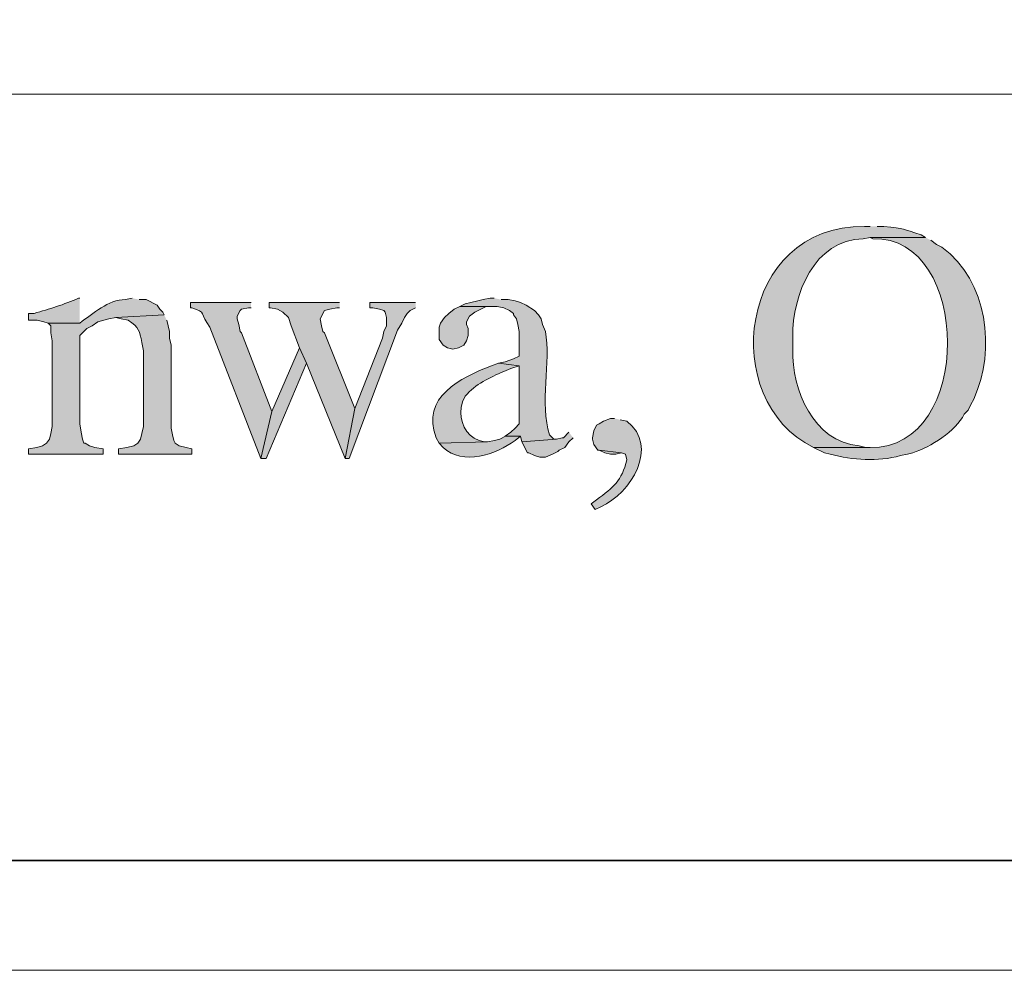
# Model space of a CAD drawing. Header units: inches. Extents: x 1352 to 2050, y -1711 to -1289.
# Tile 11 of 256: x 1541 to 1556, y -1711 to -1696. Entities that reach past the tile are written whole.
import ezdxf

# ---------------------------------------------------------------- set-up
doc = ezdxf.new("R2010")
doc.units = ezdxf.units.IN
doc.header["$MEASUREMENT"] = 0
doc.layers.add('图层 1', color=7, linetype='Continuous')

# ---------------------------------------------------------------- blocks, each defined once
blk = doc.blocks.new('block 4')
at = {"layer": '图层 1', "lineweight": 0}
blk.add_lwpolyline([(1352.197, -1289.051), (1647.55, -1289.051), (1647.55, -1711.067), (1352.197, -1711.067), (1352.197, -1289.051)], dxfattribs=at)
blk = doc.blocks.new('block 5')
at = {"layer": '图层 1', "lineweight": 0}
blk.add_lwpolyline([(1352.197, -1289.051), (1647.55, -1289.051), (1647.55, -1711.067), (1352.197, -1711.067), (1352.197, -1289.051)], dxfattribs=at)
blk = doc.blocks.new('block 7')
at = {"layer": '图层 1', "lineweight": 0}
blk.add_lwpolyline([(1352.197, -1289.051), (1647.55, -1289.051), (1647.55, -1711.067), (1352.197, -1711.067), (1352.197, -1289.051)], dxfattribs=at)
at = {"layer": '图层 1', "color": 250, "lineweight": 35, "true_color": 0x221814}
blk.add_lwpolyline([(1352.374, -1289.228), (1647.374, -1289.228), (1647.374, -1709.386), (1352.374, -1709.386), (1352.374, -1289.228)], dxfattribs=at)
blk = doc.blocks.new('block 8')
at = {"layer": '图层 1', "true_color": 0x221814}
h = blk.add_hatch(color=250, dxfattribs=at)
edge = h.paths.add_edge_path()
edge.add_spline(control_points=[(1553.534, -1699.666), (1553.534, -1699.666), (1553.449, -1699.666), (1553.449, -1699.666), (1551.512, -1699.646), (1551.198, -1702.334), (1552.666, -1703.053), (1552.666, -1703.053), (1553.534, -1703.053), (1553.534, -1703.053), (1553.534, -1703.053), (1553.47, -1703.053), (1553.47, -1703.053), (1553.47, -1703.053), (1553.365, -1703.031), (1553.365, -1703.031), (1552.662, -1702.964), (1552.334, -1702.173), (1552.349, -1701.549), (1552.349, -1701.549), (1552.349, -1701.359), (1552.349, -1701.359), (1552.34, -1700.712), (1552.68, -1699.866), (1553.428, -1699.856), (1553.428, -1699.856), (1553.534, -1699.835), (1553.534, -1699.835), (1553.534, -1699.835), (1554.38, -1699.835), (1554.38, -1699.835), (1554.38, -1699.835), (1554.317, -1699.793), (1554.317, -1699.793), (1554.018, -1699.705), (1554.076, -1699.703), (1553.746, -1699.666), (1553.746, -1699.666), (1553.64, -1699.666), (1553.64, -1699.666)], knot_values=[0, 0, 0, 0, 0.352778, 0.352778, 0.352778, 0.705556, 0.705556, 0.705556, 1.058333, 1.058333, 1.058333, 1.411111, 1.411111, 1.411111, 1.763889, 1.763889, 1.763889, 2.116667, 2.116667, 2.116667, 2.469444, 2.469444, 2.469444, 2.822222, 2.822222, 2.822222, 3.175, 3.175, 3.175, 3.527778, 3.527778, 3.527778, 3.880556, 3.880556, 3.880556, 4.233333, 4.233333, 4.233333, 4.586111, 4.586111, 4.586111, 4.586111], degree=3, periodic=0)
edge.add_line((1553.64, -1699.666), (1553.534, -1699.666))
h = blk.add_hatch(color=250, dxfattribs=at)
edge = h.paths.add_edge_path()
edge.add_spline(control_points=[(1554.381, -1699.835), (1554.381, -1699.835), (1553.534, -1699.835), (1553.534, -1699.835), (1553.534, -1699.835), (1553.576, -1699.856), (1553.576, -1699.856), (1555.083, -1699.803), (1555.133, -1703.088), (1553.534, -1703.053), (1553.534, -1703.053), (1552.666, -1703.053), (1552.666, -1703.053), (1552.666, -1703.053), (1552.835, -1703.137), (1552.835, -1703.137), (1552.835, -1703.137), (1552.92, -1703.158), (1552.92, -1703.158), (1553.274, -1703.249), (1553.644, -1703.275), (1554, -1703.179), (1554, -1703.179), (1554.105, -1703.158), (1554.105, -1703.158), (1554.105, -1703.158), (1554.19, -1703.137), (1554.19, -1703.137), (1554.456, -1703.046), (1554.849, -1702.805), (1554.973, -1702.544), (1554.973, -1702.544), (1555.036, -1702.481), (1555.036, -1702.481), (1555.036, -1702.481), (1555.079, -1702.396), (1555.079, -1702.396), (1555.079, -1702.396), (1555.122, -1702.312), (1555.122, -1702.312), (1555.465, -1701.548), (1555.335, -1700.509), (1554.634, -1699.983), (1554.634, -1699.983), (1554.55, -1699.941), (1554.55, -1699.941), (1554.55, -1699.941), (1554.465, -1699.878), (1554.465, -1699.878)], knot_values=[0, 0, 0, 0, 0.352778, 0.352778, 0.352778, 0.705556, 0.705556, 0.705556, 1.058333, 1.058333, 1.058333, 1.411111, 1.411111, 1.411111, 1.763889, 1.763889, 1.763889, 2.116667, 2.116667, 2.116667, 2.469444, 2.469444, 2.469444, 2.822222, 2.822222, 2.822222, 3.175, 3.175, 3.175, 3.527778, 3.527778, 3.527778, 3.880556, 3.880556, 3.880556, 4.233333, 4.233333, 4.233333, 4.586111, 4.586111, 4.586111, 4.938889, 4.938889, 4.938889, 5.291667, 5.291667, 5.291667, 5.644444, 5.644444, 5.644444, 5.644444], degree=3, periodic=0)
edge.add_line((1554.465, -1699.878), (1554.381, -1699.835))
h = blk.add_hatch(color=250, dxfattribs=at)
edge = h.paths.add_edge_path()
edge.add_spline(control_points=[(1542.231, -1700.766), (1542.231, -1700.766), (1542.125, -1700.788), (1542.125, -1700.788), (1541.862, -1700.788), (1541.631, -1701.001), (1541.426, -1701.147), (1541.426, -1701.147), (1540.94, -1701.147), (1540.94, -1701.147), (1540.94, -1701.147), (1540.982, -1701.19), (1540.982, -1701.19), (1540.982, -1701.19), (1540.982, -1701.296), (1540.982, -1701.296), (1540.982, -1701.296), (1541.004, -1701.422), (1541.004, -1701.422), (1541.004, -1701.422), (1541.004, -1702.735), (1541.004, -1702.735), (1541.004, -1702.735), (1540.982, -1702.841), (1540.982, -1702.841), (1540.982, -1702.841), (1540.96, -1702.925), (1540.96, -1702.925), (1540.96, -1702.925), (1540.918, -1702.989), (1540.918, -1702.989), (1540.918, -1702.989), (1540.855, -1703.031), (1540.855, -1703.031), (1540.855, -1703.031), (1540.77, -1703.052), (1540.77, -1703.052), (1540.77, -1703.052), (1540.643, -1703.073), (1540.643, -1703.073), (1540.643, -1703.073), (1540.643, -1703.158), (1540.643, -1703.158), (1540.643, -1703.158), (1541.786, -1703.158), (1541.786, -1703.158), (1541.786, -1703.158), (1541.786, -1703.073), (1541.786, -1703.073), (1541.786, -1703.073), (1541.659, -1703.052), (1541.659, -1703.052), (1541.659, -1703.052), (1541.574, -1703.031), (1541.574, -1703.031), (1541.574, -1703.031), (1541.511, -1702.989), (1541.511, -1702.989), (1541.511, -1702.989), (1541.489, -1702.989), (1541.489, -1702.989), (1541.489, -1702.989), (1541.469, -1702.925), (1541.469, -1702.925), (1541.469, -1702.925), (1541.447, -1702.819), (1541.447, -1702.819), (1541.447, -1702.819), (1541.426, -1702.692), (1541.426, -1702.692), (1541.426, -1702.692), (1541.426, -1701.338), (1541.426, -1701.338), (1541.426, -1701.338), (1541.533, -1701.232), (1541.533, -1701.232), (1541.533, -1701.232), (1541.617, -1701.19), (1541.617, -1701.19), (1541.617, -1701.19), (1541.702, -1701.126), (1541.702, -1701.126), (1541.702, -1701.126), (1541.87, -1701.084), (1541.87, -1701.084), (1541.87, -1701.084), (1541.977, -1701.063), (1541.977, -1701.063), (1541.977, -1701.063), (1542.718, -1701.02), (1542.718, -1701.02), (1542.718, -1701.02), (1542.697, -1700.978), (1542.697, -1700.978), (1542.697, -1700.978), (1542.654, -1700.936), (1542.654, -1700.936), (1542.654, -1700.936), (1542.612, -1700.872), (1542.612, -1700.872), (1542.612, -1700.872), (1542.443, -1700.788), (1542.443, -1700.788), (1542.443, -1700.788), (1542.337, -1700.788), (1542.337, -1700.788)], knot_values=[0, 0, 0, 0, 0.352778, 0.352778, 0.352778, 0.705556, 0.705556, 0.705556, 1.058333, 1.058333, 1.058333, 1.411111, 1.411111, 1.411111, 1.763889, 1.763889, 1.763889, 2.116667, 2.116667, 2.116667, 2.469444, 2.469444, 2.469444, 2.822222, 2.822222, 2.822222, 3.175, 3.175, 3.175, 3.527778, 3.527778, 3.527778, 3.880556, 3.880556, 3.880556, 4.233333, 4.233333, 4.233333, 4.586111, 4.586111, 4.586111, 4.938889, 4.938889, 4.938889, 5.291667, 5.291667, 5.291667, 5.644444, 5.644444, 5.644444, 5.997222, 5.997222, 5.997222, 6.35, 6.35, 6.35, 6.702778, 6.702778, 6.702778, 7.055556, 7.055556, 7.055556, 7.408333, 7.408333, 7.408333, 7.761111, 7.761111, 7.761111, 8.113889, 8.113889, 8.113889, 8.466667, 8.466667, 8.466667, 8.819444, 8.819444, 8.819444, 9.172222, 9.172222, 9.172222, 9.525, 9.525, 9.525, 9.877778, 9.877778, 9.877778, 10.230556, 10.230556, 10.230556, 10.583333, 10.583333, 10.583333, 10.936111, 10.936111, 10.936111, 11.288889, 11.288889, 11.288889, 11.641667, 11.641667, 11.641667, 11.994444, 11.994444, 11.994444, 12.347222, 12.347222, 12.347222, 12.347222], degree=3, periodic=0)
edge.add_line((1542.337, -1700.788), (1542.231, -1700.766))
h = blk.add_hatch(color=250, dxfattribs=at)
edge = h.paths.add_edge_path()
edge.add_spline(control_points=[(1541.426, -1700.766), (1541.426, -1700.766), (1541.405, -1700.766), (1541.405, -1700.766), (1541.191, -1700.862), (1540.953, -1700.936), (1540.728, -1700.999), (1540.728, -1700.999), (1540.643, -1700.999), (1540.643, -1700.999), (1540.643, -1700.999), (1540.643, -1701.105), (1540.643, -1701.105), (1540.643, -1701.105), (1540.771, -1701.105), (1540.771, -1701.105), (1540.771, -1701.105), (1540.876, -1701.126), (1540.876, -1701.126), (1540.876, -1701.126), (1540.94, -1701.147), (1540.94, -1701.147), (1540.94, -1701.147), (1541.426, -1701.147), (1541.426, -1701.147)], knot_values=[0, 0, 0, 0, 0.352778, 0.352778, 0.352778, 0.705556, 0.705556, 0.705556, 1.058333, 1.058333, 1.058333, 1.411111, 1.411111, 1.411111, 1.763889, 1.763889, 1.763889, 2.116667, 2.116667, 2.116667, 2.469444, 2.469444, 2.469444, 2.822222, 2.822222, 2.822222, 2.822222], degree=3, periodic=0)
edge.add_line((1541.426, -1701.147), (1541.426, -1700.766))
h = blk.add_hatch(color=250, dxfattribs=at)
edge = h.paths.add_edge_path()
edge.add_spline(control_points=[(1544.051, -1700.83), (1544.051, -1700.83), (1543.12, -1700.83), (1543.12, -1700.83), (1543.12, -1700.83), (1543.12, -1700.915), (1543.12, -1700.915), (1543.12, -1700.915), (1543.141, -1700.915), (1543.141, -1700.915), (1543.37, -1700.979), (1543.265, -1701.001), (1543.416, -1701.211), (1543.416, -1701.211), (1544.199, -1703.221), (1544.199, -1703.221), (1544.199, -1703.221), (1544.368, -1702.502), (1544.368, -1702.502), (1544.368, -1702.502), (1543.903, -1701.295), (1543.903, -1701.295), (1543.903, -1701.295), (1543.882, -1701.274), (1543.882, -1701.274), (1543.882, -1701.274), (1543.861, -1701.169), (1543.861, -1701.169), (1543.861, -1701.169), (1543.839, -1701.084), (1543.839, -1701.084), (1543.839, -1701.084), (1543.839, -1701.041), (1543.839, -1701.041), (1543.839, -1701.041), (1543.882, -1700.957), (1543.882, -1700.957), (1543.882, -1700.957), (1543.903, -1700.936), (1543.903, -1700.936), (1543.903, -1700.936), (1544.009, -1700.915), (1544.009, -1700.915), (1544.009, -1700.915), (1544.051, -1700.915), (1544.051, -1700.915)], knot_values=[0, 0, 0, 0, 0.352778, 0.352778, 0.352778, 0.705556, 0.705556, 0.705556, 1.058333, 1.058333, 1.058333, 1.411111, 1.411111, 1.411111, 1.763889, 1.763889, 1.763889, 2.116667, 2.116667, 2.116667, 2.469444, 2.469444, 2.469444, 2.822222, 2.822222, 2.822222, 3.175, 3.175, 3.175, 3.527778, 3.527778, 3.527778, 3.880556, 3.880556, 3.880556, 4.233333, 4.233333, 4.233333, 4.586111, 4.586111, 4.586111, 4.938889, 4.938889, 4.938889, 5.291667, 5.291667, 5.291667, 5.291667], degree=3, periodic=0)
edge.add_line((1544.051, -1700.915), (1544.051, -1700.83))
for points in [[(1545.406, -1700.83), (1544.326, -1700.83), (1544.326, -1700.915), (1544.347, -1700.915), (1544.453, -1700.936), (1544.538, -1700.978), (1544.622, -1701.063), (1544.664, -1701.19), (1544.792, -1701.528), (1544.898, -1701.761), (1545.491, -1703.221), (1545.639, -1702.459), (1545.173, -1701.295), (1545.152, -1701.274), (1545.13, -1701.19), (1545.109, -1701.084), (1545.173, -1700.957), (1545.258, -1700.936), (1545.363, -1700.915), (1545.406, -1700.915)], [(1546.57, -1700.83), (1545.872, -1700.83), (1545.872, -1700.915), (1545.914, -1700.915), (1546.02, -1700.936), (1546.083, -1700.957), (1546.104, -1700.978), (1546.125, -1701.063), (1546.125, -1701.19), (1546.083, -1701.274), (1546.062, -1701.38), (1545.639, -1702.459), (1545.491, -1703.221), (1545.554, -1703.221), (1546.295, -1701.254), (1546.358, -1701.147), (1546.401, -1701.063), (1546.443, -1700.999), (1546.485, -1700.957), (1546.57, -1700.915)], [(1547.247, -1700.893), (1547.162, -1700.936), (1547.078, -1700.999), (1547.014, -1701.062), (1546.951, -1701.147), (1546.93, -1701.211), (1546.93, -1701.401), (1546.993, -1701.486), (1547.057, -1701.529), (1547.141, -1701.549), (1547.226, -1701.529), (1547.311, -1701.486), (1547.353, -1701.422), (1547.374, -1701.338), (1547.374, -1701.232), (1547.353, -1701.169), (1547.353, -1701.126), (1547.395, -1701.041), (1547.48, -1700.978), (1547.65, -1700.893), (1547.755, -1700.893)], [(1544.792, -1701.529), (1544.368, -1702.502), (1544.199, -1703.221), (1544.284, -1703.221), (1544.898, -1701.761)], [(1548.919, -1702.82), (1548.835, -1702.904), (1548.814, -1702.904), (1548.729, -1702.925), (1548.2, -1702.968), (1548.284, -1703.137), (1548.305, -1703.137), (1548.39, -1703.179), (1548.475, -1703.201), (1548.559, -1703.201), (1548.666, -1703.158), (1548.75, -1703.116), (1548.771, -1703.094), (1548.856, -1703.053), (1548.919, -1702.968), (1548.983, -1702.904)], [(1549.385, -1703.095), (1549.47, -1703.137), (1549.554, -1703.158), (1549.639, -1703.158), (1549.724, -1703.137)]]:
    blk.add_hatch(color=250, dxfattribs=at).paths.add_polyline_path(points)
h = blk.add_hatch(color=250, dxfattribs=at)
edge = h.paths.add_edge_path()
edge.add_spline(control_points=[(1547.776, -1700.766), (1547.776, -1700.766), (1547.713, -1700.766), (1547.713, -1700.766), (1547.713, -1700.766), (1547.607, -1700.788), (1547.607, -1700.788), (1547.607, -1700.788), (1547.522, -1700.809), (1547.522, -1700.809), (1547.522, -1700.809), (1547.416, -1700.83), (1547.416, -1700.83), (1547.416, -1700.83), (1547.332, -1700.851), (1547.332, -1700.851), (1547.332, -1700.851), (1547.247, -1700.893), (1547.247, -1700.893), (1547.247, -1700.893), (1547.819, -1700.893), (1547.819, -1700.893), (1547.819, -1700.893), (1547.924, -1700.915), (1547.924, -1700.915), (1547.924, -1700.915), (1548.009, -1700.957), (1548.009, -1700.957), (1548.009, -1700.957), (1548.073, -1700.999), (1548.073, -1700.999), (1548.073, -1700.999), (1548.073, -1701.02), (1548.073, -1701.02), (1548.073, -1701.02), (1548.115, -1701.084), (1548.115, -1701.084), (1548.115, -1701.084), (1548.136, -1701.169), (1548.136, -1701.169), (1548.136, -1701.169), (1548.157, -1701.274), (1548.157, -1701.274), (1548.157, -1701.274), (1548.157, -1701.655), (1548.157, -1701.655), (1548.157, -1701.655), (1548.073, -1701.698), (1548.073, -1701.698), (1548.073, -1701.698), (1547.945, -1701.74), (1547.945, -1701.74), (1547.945, -1701.74), (1547.84, -1701.761), (1547.84, -1701.761), (1547.84, -1701.761), (1548.157, -1701.803), (1548.157, -1701.803), (1548.157, -1701.803), (1548.157, -1702.692), (1548.157, -1702.692), (1548.157, -1702.692), (1548.094, -1702.756), (1548.094, -1702.756), (1548.094, -1702.756), (1548.031, -1702.819), (1548.031, -1702.819), (1548.031, -1702.819), (1547.945, -1702.883), (1547.945, -1702.883), (1547.945, -1702.883), (1548.179, -1702.883), (1548.179, -1702.883), (1548.179, -1702.883), (1548.2, -1702.968), (1548.2, -1702.968), (1548.2, -1702.968), (1548.729, -1702.925), (1548.729, -1702.925), (1548.729, -1702.925), (1548.687, -1702.925), (1548.687, -1702.925), (1548.687, -1702.925), (1548.623, -1702.861), (1548.623, -1702.861), (1548.469, -1702.381), (1548.645, -1701.741), (1548.56, -1701.274), (1548.56, -1701.274), (1548.517, -1701.169), (1548.517, -1701.169), (1548.517, -1701.169), (1548.496, -1701.084), (1548.496, -1701.084), (1548.496, -1701.084), (1548.454, -1701.02), (1548.454, -1701.02), (1548.454, -1701.02), (1548.39, -1700.957), (1548.39, -1700.957), (1548.39, -1700.957), (1548.263, -1700.872), (1548.263, -1700.872), (1548.263, -1700.872), (1548.179, -1700.83), (1548.179, -1700.83), (1548.179, -1700.83), (1548.094, -1700.809), (1548.094, -1700.809), (1548.094, -1700.809), (1547.988, -1700.788), (1547.988, -1700.788), (1547.988, -1700.788), (1547.882, -1700.788), (1547.882, -1700.788)], knot_values=[0, 0, 0, 0, 0.352778, 0.352778, 0.352778, 0.705556, 0.705556, 0.705556, 1.058333, 1.058333, 1.058333, 1.411111, 1.411111, 1.411111, 1.763889, 1.763889, 1.763889, 2.116667, 2.116667, 2.116667, 2.469444, 2.469444, 2.469444, 2.822222, 2.822222, 2.822222, 3.175, 3.175, 3.175, 3.527778, 3.527778, 3.527778, 3.880556, 3.880556, 3.880556, 4.233333, 4.233333, 4.233333, 4.586111, 4.586111, 4.586111, 4.938889, 4.938889, 4.938889, 5.291667, 5.291667, 5.291667, 5.644444, 5.644444, 5.644444, 5.997222, 5.997222, 5.997222, 6.35, 6.35, 6.35, 6.702778, 6.702778, 6.702778, 7.055556, 7.055556, 7.055556, 7.408333, 7.408333, 7.408333, 7.761111, 7.761111, 7.761111, 8.113889, 8.113889, 8.113889, 8.466667, 8.466667, 8.466667, 8.819444, 8.819444, 8.819444, 9.172222, 9.172222, 9.172222, 9.525, 9.525, 9.525, 9.877778, 9.877778, 9.877778, 10.230556, 10.230556, 10.230556, 10.583333, 10.583333, 10.583333, 10.936111, 10.936111, 10.936111, 11.288889, 11.288889, 11.288889, 11.641667, 11.641667, 11.641667, 11.994444, 11.994444, 11.994444, 12.347222, 12.347222, 12.347222, 12.7, 12.7, 12.7, 13.052778, 13.052778, 13.052778, 13.405556, 13.405556, 13.405556, 13.405556], degree=3, periodic=0)
edge.add_line((1547.882, -1700.788), (1547.776, -1700.766))
h = blk.add_hatch(color=250, dxfattribs=at)
edge = h.paths.add_edge_path()
edge.add_spline(control_points=[(1542.718, -1701.02), (1542.718, -1701.02), (1541.977, -1701.063), (1541.977, -1701.063), (1541.977, -1701.063), (1542.062, -1701.084), (1542.062, -1701.084), (1542.062, -1701.084), (1542.167, -1701.105), (1542.167, -1701.105), (1542.343, -1701.218), (1542.335, -1701.264), (1542.379, -1701.444), (1542.379, -1701.444), (1542.4, -1701.571), (1542.4, -1701.571), (1542.4, -1701.571), (1542.4, -1702.735), (1542.4, -1702.735), (1542.4, -1702.735), (1542.379, -1702.841), (1542.379, -1702.841), (1542.379, -1702.841), (1542.358, -1702.925), (1542.358, -1702.925), (1542.358, -1702.925), (1542.316, -1702.989), (1542.316, -1702.989), (1542.316, -1702.989), (1542.252, -1703.031), (1542.252, -1703.031), (1542.252, -1703.031), (1542.146, -1703.053), (1542.146, -1703.053), (1542.146, -1703.053), (1542.019, -1703.073), (1542.019, -1703.073), (1542.019, -1703.073), (1542.019, -1703.158), (1542.019, -1703.158), (1542.019, -1703.158), (1543.141, -1703.158), (1543.141, -1703.158), (1543.141, -1703.158), (1543.141, -1703.073), (1543.141, -1703.073), (1543.141, -1703.073), (1543.056, -1703.053), (1543.056, -1703.053), (1543.056, -1703.053), (1542.95, -1703.031), (1542.95, -1703.031), (1542.95, -1703.031), (1542.887, -1702.989), (1542.887, -1702.989), (1542.887, -1702.989), (1542.866, -1702.947), (1542.866, -1702.947), (1542.866, -1702.947), (1542.845, -1702.862), (1542.845, -1702.862), (1542.845, -1702.862), (1542.824, -1702.756), (1542.824, -1702.756), (1542.824, -1702.756), (1542.824, -1701.486), (1542.824, -1701.486), (1542.824, -1701.486), (1542.802, -1701.38), (1542.802, -1701.38), (1542.802, -1701.38), (1542.802, -1701.274), (1542.802, -1701.274), (1542.802, -1701.274), (1542.781, -1701.189), (1542.781, -1701.189), (1542.781, -1701.189), (1542.76, -1701.105), (1542.76, -1701.105)], knot_values=[0, 0, 0, 0, 0.352778, 0.352778, 0.352778, 0.705556, 0.705556, 0.705556, 1.058333, 1.058333, 1.058333, 1.411111, 1.411111, 1.411111, 1.763889, 1.763889, 1.763889, 2.116667, 2.116667, 2.116667, 2.469444, 2.469444, 2.469444, 2.822222, 2.822222, 2.822222, 3.175, 3.175, 3.175, 3.527778, 3.527778, 3.527778, 3.880556, 3.880556, 3.880556, 4.233333, 4.233333, 4.233333, 4.586111, 4.586111, 4.586111, 4.938889, 4.938889, 4.938889, 5.291667, 5.291667, 5.291667, 5.644444, 5.644444, 5.644444, 5.997222, 5.997222, 5.997222, 6.35, 6.35, 6.35, 6.702778, 6.702778, 6.702778, 7.055556, 7.055556, 7.055556, 7.408333, 7.408333, 7.408333, 7.761111, 7.761111, 7.761111, 8.113889, 8.113889, 8.113889, 8.466667, 8.466667, 8.466667, 8.819444, 8.819444, 8.819444, 9.172222, 9.172222, 9.172222, 9.172222], degree=3, periodic=0)
edge.add_line((1542.76, -1701.105), (1542.718, -1701.02))
h = blk.add_hatch(color=250, dxfattribs=at)
edge = h.paths.add_edge_path()
edge.add_spline(control_points=[(1547.84, -1701.761), (1547.84, -1701.761), (1547.734, -1701.803), (1547.734, -1701.803), (1547.257, -1701.984), (1546.647, -1702.283), (1546.887, -1702.904), (1546.887, -1702.904), (1546.93, -1702.989), (1546.93, -1702.989), (1546.93, -1702.989), (1547.671, -1702.968), (1547.671, -1702.968), (1547.671, -1702.968), (1547.628, -1702.968), (1547.628, -1702.968), (1547.628, -1702.968), (1547.543, -1702.946), (1547.543, -1702.946), (1547.335, -1702.88), (1547.24, -1702.641), (1547.269, -1702.439), (1547.269, -1702.439), (1547.29, -1702.354), (1547.29, -1702.354), (1547.29, -1702.354), (1547.332, -1702.269), (1547.332, -1702.269), (1547.486, -1702.082), (1547.707, -1701.983), (1547.924, -1701.888), (1547.924, -1701.888), (1548.031, -1701.846), (1548.031, -1701.846), (1548.031, -1701.846), (1548.157, -1701.803), (1548.157, -1701.803)], knot_values=[0, 0, 0, 0, 0.352778, 0.352778, 0.352778, 0.705556, 0.705556, 0.705556, 1.058333, 1.058333, 1.058333, 1.411111, 1.411111, 1.411111, 1.763889, 1.763889, 1.763889, 2.116667, 2.116667, 2.116667, 2.469444, 2.469444, 2.469444, 2.822222, 2.822222, 2.822222, 3.175, 3.175, 3.175, 3.527778, 3.527778, 3.527778, 3.880556, 3.880556, 3.880556, 4.233333, 4.233333, 4.233333, 4.233333], degree=3, periodic=0)
edge.add_line((1548.157, -1701.803), (1547.84, -1701.761))
h = blk.add_hatch(color=250, dxfattribs=at)
edge = h.paths.add_edge_path()
edge.add_spline(control_points=[(1549.618, -1702.608), (1549.618, -1702.608), (1549.554, -1702.608), (1549.554, -1702.608), (1549.554, -1702.608), (1549.449, -1702.65), (1549.449, -1702.65), (1549.449, -1702.65), (1549.385, -1702.692), (1549.385, -1702.692), (1549.385, -1702.692), (1549.343, -1702.714), (1549.343, -1702.714), (1549.343, -1702.714), (1549.301, -1702.798), (1549.301, -1702.798), (1549.301, -1702.798), (1549.279, -1702.904), (1549.279, -1702.904), (1549.279, -1702.904), (1549.279, -1702.925), (1549.279, -1702.925), (1549.279, -1702.925), (1549.301, -1703.01), (1549.301, -1703.01), (1549.301, -1703.01), (1549.364, -1703.095), (1549.364, -1703.095), (1549.364, -1703.095), (1549.385, -1703.095), (1549.385, -1703.095), (1549.385, -1703.095), (1549.724, -1703.137), (1549.724, -1703.137), (1549.724, -1703.137), (1549.787, -1703.158), (1549.787, -1703.158), (1549.787, -1703.158), (1549.808, -1703.243), (1549.808, -1703.243), (1549.729, -1703.567), (1549.601, -1703.665), (1549.343, -1703.857), (1549.343, -1703.857), (1549.258, -1703.92), (1549.258, -1703.92), (1549.258, -1703.92), (1549.322, -1704.005), (1549.322, -1704.005), (1549.322, -1704.005), (1549.406, -1703.963), (1549.406, -1703.963), (1549.873, -1703.759), (1550.305, -1703.042), (1549.808, -1702.65), (1549.808, -1702.65), (1549.703, -1702.629), (1549.703, -1702.629)], knot_values=[0, 0, 0, 0, 0.352778, 0.352778, 0.352778, 0.705556, 0.705556, 0.705556, 1.058333, 1.058333, 1.058333, 1.411111, 1.411111, 1.411111, 1.763889, 1.763889, 1.763889, 2.116667, 2.116667, 2.116667, 2.469444, 2.469444, 2.469444, 2.822222, 2.822222, 2.822222, 3.175, 3.175, 3.175, 3.527778, 3.527778, 3.527778, 3.880556, 3.880556, 3.880556, 4.233333, 4.233333, 4.233333, 4.586111, 4.586111, 4.586111, 4.938889, 4.938889, 4.938889, 5.291667, 5.291667, 5.291667, 5.644444, 5.644444, 5.644444, 5.997222, 5.997222, 5.997222, 6.35, 6.35, 6.35, 6.702778, 6.702778, 6.702778, 6.702778], degree=3, periodic=0)
edge.add_line((1549.703, -1702.629), (1549.618, -1702.608))
h = blk.add_hatch(color=250, dxfattribs=at)
edge = h.paths.add_edge_path()
edge.add_spline(control_points=[(1547.946, -1702.883), (1547.946, -1702.883), (1547.861, -1702.925), (1547.861, -1702.925), (1547.861, -1702.925), (1547.777, -1702.947), (1547.777, -1702.947), (1547.777, -1702.947), (1547.671, -1702.968), (1547.671, -1702.968), (1547.671, -1702.968), (1546.93, -1702.989), (1546.93, -1702.989), (1546.93, -1702.989), (1546.993, -1703.052), (1546.993, -1703.052), (1547.292, -1703.345), (1547.805, -1703.157), (1548.094, -1702.947), (1548.094, -1702.947), (1548.179, -1702.883), (1548.179, -1702.883)], knot_values=[0, 0, 0, 0, 0.352778, 0.352778, 0.352778, 0.705556, 0.705556, 0.705556, 1.058333, 1.058333, 1.058333, 1.411111, 1.411111, 1.411111, 1.763889, 1.763889, 1.763889, 2.116667, 2.116667, 2.116667, 2.469444, 2.469444, 2.469444, 2.469444], degree=3, periodic=0)
edge.add_line((1548.179, -1702.883), (1547.946, -1702.883))
at = {"layer": '图层 1', "lineweight": 0}
for points in [[(1352.197, -1289.051), (1647.55, -1289.051), (1647.55, -1711.067), (1352.197, -1711.067), (1352.197, -1289.051)], [(1545.406, -1700.83), (1544.326, -1700.83), (1544.326, -1700.915), (1544.347, -1700.915), (1544.453, -1700.936), (1544.538, -1700.978), (1544.622, -1701.063), (1544.664, -1701.19), (1544.792, -1701.528), (1544.898, -1701.761), (1545.491, -1703.221), (1545.639, -1702.459), (1545.173, -1701.295), (1545.152, -1701.274), (1545.13, -1701.19), (1545.109, -1701.084), (1545.173, -1700.957), (1545.258, -1700.936), (1545.363, -1700.915), (1545.406, -1700.915)], [(1546.57, -1700.83), (1545.872, -1700.83), (1545.872, -1700.915), (1545.914, -1700.915), (1546.02, -1700.936), (1546.083, -1700.957), (1546.104, -1700.978), (1546.125, -1701.063), (1546.125, -1701.19), (1546.083, -1701.274), (1546.062, -1701.38), (1545.639, -1702.459), (1545.491, -1703.221), (1545.554, -1703.221), (1546.295, -1701.254), (1546.358, -1701.147), (1546.401, -1701.063), (1546.443, -1700.999), (1546.485, -1700.957), (1546.57, -1700.915)], [(1547.247, -1700.893), (1547.162, -1700.936), (1547.078, -1700.999), (1547.014, -1701.062), (1546.951, -1701.147), (1546.93, -1701.211), (1546.93, -1701.401), (1546.993, -1701.486), (1547.057, -1701.529), (1547.141, -1701.549), (1547.226, -1701.529), (1547.311, -1701.486), (1547.353, -1701.422), (1547.374, -1701.338), (1547.374, -1701.232), (1547.353, -1701.169), (1547.353, -1701.126), (1547.395, -1701.041), (1547.48, -1700.978), (1547.65, -1700.893), (1547.755, -1700.893)], [(1544.792, -1701.529), (1544.368, -1702.502), (1544.199, -1703.221), (1544.284, -1703.221), (1544.898, -1701.761)], [(1548.919, -1702.82), (1548.835, -1702.904), (1548.814, -1702.904), (1548.729, -1702.925), (1548.2, -1702.968), (1548.284, -1703.137), (1548.305, -1703.137), (1548.39, -1703.179), (1548.475, -1703.201), (1548.559, -1703.201), (1548.666, -1703.158), (1548.75, -1703.116), (1548.771, -1703.094), (1548.856, -1703.053), (1548.919, -1702.968), (1548.983, -1702.904)], [(1549.385, -1703.095), (1549.47, -1703.137), (1549.554, -1703.158), (1549.639, -1703.158), (1549.724, -1703.137)]]:
    blk.add_lwpolyline(points, dxfattribs=at)
for points, knots in [([(1553.534, -1699.666), (1553.534, -1699.666), (1553.449, -1699.666), (1553.449, -1699.666), (1551.512, -1699.646), (1551.198, -1702.334), (1552.666, -1703.053), (1552.666, -1703.053), (1553.534, -1703.053), (1553.534, -1703.053), (1553.534, -1703.053), (1553.47, -1703.053), (1553.47, -1703.053), (1553.47, -1703.053), (1553.365, -1703.031), (1553.365, -1703.031), (1552.662, -1702.964), (1552.334, -1702.173), (1552.349, -1701.549), (1552.349, -1701.549), (1552.349, -1701.359), (1552.349, -1701.359), (1552.34, -1700.712), (1552.68, -1699.866), (1553.428, -1699.856), (1553.428, -1699.856), (1553.534, -1699.835), (1553.534, -1699.835), (1553.534, -1699.835), (1554.38, -1699.835), (1554.38, -1699.835), (1554.38, -1699.835), (1554.317, -1699.793), (1554.317, -1699.793), (1554.018, -1699.705), (1554.076, -1699.703), (1553.746, -1699.666), (1553.746, -1699.666), (1553.64, -1699.666), (1553.64, -1699.666)], [0, 0, 0, 0, 1, 1, 1, 2, 2, 2, 3, 3, 3, 4, 4, 4, 5, 5, 5, 6, 6, 6, 7, 7, 7, 8, 8, 8, 9, 9, 9, 10, 10, 10, 11, 11, 11, 12, 12, 12, 13, 13, 13, 13]), ([(1554.381, -1699.835), (1554.381, -1699.835), (1553.534, -1699.835), (1553.534, -1699.835), (1553.534, -1699.835), (1553.576, -1699.856), (1553.576, -1699.856), (1555.083, -1699.803), (1555.133, -1703.088), (1553.534, -1703.053), (1553.534, -1703.053), (1552.666, -1703.053), (1552.666, -1703.053), (1552.666, -1703.053), (1552.835, -1703.137), (1552.835, -1703.137), (1552.835, -1703.137), (1552.92, -1703.158), (1552.92, -1703.158), (1553.274, -1703.249), (1553.644, -1703.275), (1554, -1703.179), (1554, -1703.179), (1554.105, -1703.158), (1554.105, -1703.158), (1554.105, -1703.158), (1554.19, -1703.137), (1554.19, -1703.137), (1554.456, -1703.046), (1554.849, -1702.805), (1554.973, -1702.544), (1554.973, -1702.544), (1555.036, -1702.481), (1555.036, -1702.481), (1555.036, -1702.481), (1555.079, -1702.396), (1555.079, -1702.396), (1555.079, -1702.396), (1555.122, -1702.312), (1555.122, -1702.312), (1555.465, -1701.548), (1555.335, -1700.509), (1554.634, -1699.983), (1554.634, -1699.983), (1554.55, -1699.941), (1554.55, -1699.941), (1554.55, -1699.941), (1554.465, -1699.878), (1554.465, -1699.878)], [0, 0, 0, 0, 1, 1, 1, 2, 2, 2, 3, 3, 3, 4, 4, 4, 5, 5, 5, 6, 6, 6, 7, 7, 7, 8, 8, 8, 9, 9, 9, 10, 10, 10, 11, 11, 11, 12, 12, 12, 13, 13, 13, 14, 14, 14, 15, 15, 15, 16, 16, 16, 16]), ([(1542.231, -1700.766), (1542.231, -1700.766), (1542.125, -1700.788), (1542.125, -1700.788), (1541.862, -1700.788), (1541.631, -1701.001), (1541.426, -1701.147), (1541.426, -1701.147), (1540.94, -1701.147), (1540.94, -1701.147), (1540.94, -1701.147), (1540.982, -1701.19), (1540.982, -1701.19), (1540.982, -1701.19), (1540.982, -1701.296), (1540.982, -1701.296), (1540.982, -1701.296), (1541.004, -1701.422), (1541.004, -1701.422), (1541.004, -1701.422), (1541.004, -1702.735), (1541.004, -1702.735), (1541.004, -1702.735), (1540.982, -1702.841), (1540.982, -1702.841), (1540.982, -1702.841), (1540.96, -1702.925), (1540.96, -1702.925), (1540.96, -1702.925), (1540.918, -1702.989), (1540.918, -1702.989), (1540.918, -1702.989), (1540.855, -1703.031), (1540.855, -1703.031), (1540.855, -1703.031), (1540.77, -1703.052), (1540.77, -1703.052), (1540.77, -1703.052), (1540.643, -1703.073), (1540.643, -1703.073), (1540.643, -1703.073), (1540.643, -1703.158), (1540.643, -1703.158), (1540.643, -1703.158), (1541.786, -1703.158), (1541.786, -1703.158), (1541.786, -1703.158), (1541.786, -1703.073), (1541.786, -1703.073), (1541.786, -1703.073), (1541.659, -1703.052), (1541.659, -1703.052), (1541.659, -1703.052), (1541.574, -1703.031), (1541.574, -1703.031), (1541.574, -1703.031), (1541.511, -1702.989), (1541.511, -1702.989), (1541.511, -1702.989), (1541.489, -1702.989), (1541.489, -1702.989), (1541.489, -1702.989), (1541.469, -1702.925), (1541.469, -1702.925), (1541.469, -1702.925), (1541.447, -1702.819), (1541.447, -1702.819), (1541.447, -1702.819), (1541.426, -1702.692), (1541.426, -1702.692), (1541.426, -1702.692), (1541.426, -1701.338), (1541.426, -1701.338), (1541.426, -1701.338), (1541.533, -1701.232), (1541.533, -1701.232), (1541.533, -1701.232), (1541.617, -1701.19), (1541.617, -1701.19), (1541.617, -1701.19), (1541.702, -1701.126), (1541.702, -1701.126), (1541.702, -1701.126), (1541.87, -1701.084), (1541.87, -1701.084), (1541.87, -1701.084), (1541.977, -1701.063), (1541.977, -1701.063), (1541.977, -1701.063), (1542.718, -1701.02), (1542.718, -1701.02), (1542.718, -1701.02), (1542.697, -1700.978), (1542.697, -1700.978), (1542.697, -1700.978), (1542.654, -1700.936), (1542.654, -1700.936), (1542.654, -1700.936), (1542.612, -1700.872), (1542.612, -1700.872), (1542.612, -1700.872), (1542.443, -1700.788), (1542.443, -1700.788), (1542.443, -1700.788), (1542.337, -1700.788), (1542.337, -1700.788)], [0, 0, 0, 0, 1, 1, 1, 2, 2, 2, 3, 3, 3, 4, 4, 4, 5, 5, 5, 6, 6, 6, 7, 7, 7, 8, 8, 8, 9, 9, 9, 10, 10, 10, 11, 11, 11, 12, 12, 12, 13, 13, 13, 14, 14, 14, 15, 15, 15, 16, 16, 16, 17, 17, 17, 18, 18, 18, 19, 19, 19, 20, 20, 20, 21, 21, 21, 22, 22, 22, 23, 23, 23, 24, 24, 24, 25, 25, 25, 26, 26, 26, 27, 27, 27, 28, 28, 28, 29, 29, 29, 30, 30, 30, 31, 31, 31, 32, 32, 32, 33, 33, 33, 34, 34, 34, 35, 35, 35, 35]), ([(1541.426, -1700.766), (1541.426, -1700.766), (1541.405, -1700.766), (1541.405, -1700.766), (1541.191, -1700.862), (1540.953, -1700.936), (1540.728, -1700.999), (1540.728, -1700.999), (1540.643, -1700.999), (1540.643, -1700.999), (1540.643, -1700.999), (1540.643, -1701.105), (1540.643, -1701.105), (1540.643, -1701.105), (1540.771, -1701.105), (1540.771, -1701.105), (1540.771, -1701.105), (1540.876, -1701.126), (1540.876, -1701.126), (1540.876, -1701.126), (1540.94, -1701.147), (1540.94, -1701.147), (1540.94, -1701.147), (1541.426, -1701.147), (1541.426, -1701.147)], [0, 0, 0, 0, 1, 1, 1, 2, 2, 2, 3, 3, 3, 4, 4, 4, 5, 5, 5, 6, 6, 6, 7, 7, 7, 8, 8, 8, 8]), ([(1544.051, -1700.83), (1544.051, -1700.83), (1543.12, -1700.83), (1543.12, -1700.83), (1543.12, -1700.83), (1543.12, -1700.915), (1543.12, -1700.915), (1543.12, -1700.915), (1543.141, -1700.915), (1543.141, -1700.915), (1543.37, -1700.979), (1543.265, -1701.001), (1543.416, -1701.211), (1543.416, -1701.211), (1544.199, -1703.221), (1544.199, -1703.221), (1544.199, -1703.221), (1544.368, -1702.502), (1544.368, -1702.502), (1544.368, -1702.502), (1543.903, -1701.295), (1543.903, -1701.295), (1543.903, -1701.295), (1543.882, -1701.274), (1543.882, -1701.274), (1543.882, -1701.274), (1543.861, -1701.169), (1543.861, -1701.169), (1543.861, -1701.169), (1543.839, -1701.084), (1543.839, -1701.084), (1543.839, -1701.084), (1543.839, -1701.041), (1543.839, -1701.041), (1543.839, -1701.041), (1543.882, -1700.957), (1543.882, -1700.957), (1543.882, -1700.957), (1543.903, -1700.936), (1543.903, -1700.936), (1543.903, -1700.936), (1544.009, -1700.915), (1544.009, -1700.915), (1544.009, -1700.915), (1544.051, -1700.915), (1544.051, -1700.915)], [0, 0, 0, 0, 1, 1, 1, 2, 2, 2, 3, 3, 3, 4, 4, 4, 5, 5, 5, 6, 6, 6, 7, 7, 7, 8, 8, 8, 9, 9, 9, 10, 10, 10, 11, 11, 11, 12, 12, 12, 13, 13, 13, 14, 14, 14, 15, 15, 15, 15]), ([(1547.776, -1700.766), (1547.776, -1700.766), (1547.713, -1700.766), (1547.713, -1700.766), (1547.713, -1700.766), (1547.607, -1700.788), (1547.607, -1700.788), (1547.607, -1700.788), (1547.522, -1700.809), (1547.522, -1700.809), (1547.522, -1700.809), (1547.416, -1700.83), (1547.416, -1700.83), (1547.416, -1700.83), (1547.332, -1700.851), (1547.332, -1700.851), (1547.332, -1700.851), (1547.247, -1700.893), (1547.247, -1700.893), (1547.247, -1700.893), (1547.819, -1700.893), (1547.819, -1700.893), (1547.819, -1700.893), (1547.924, -1700.915), (1547.924, -1700.915), (1547.924, -1700.915), (1548.009, -1700.957), (1548.009, -1700.957), (1548.009, -1700.957), (1548.073, -1700.999), (1548.073, -1700.999), (1548.073, -1700.999), (1548.073, -1701.02), (1548.073, -1701.02), (1548.073, -1701.02), (1548.115, -1701.084), (1548.115, -1701.084), (1548.115, -1701.084), (1548.136, -1701.169), (1548.136, -1701.169), (1548.136, -1701.169), (1548.157, -1701.274), (1548.157, -1701.274), (1548.157, -1701.274), (1548.157, -1701.655), (1548.157, -1701.655), (1548.157, -1701.655), (1548.073, -1701.698), (1548.073, -1701.698), (1548.073, -1701.698), (1547.945, -1701.74), (1547.945, -1701.74), (1547.945, -1701.74), (1547.84, -1701.761), (1547.84, -1701.761), (1547.84, -1701.761), (1548.157, -1701.803), (1548.157, -1701.803), (1548.157, -1701.803), (1548.157, -1702.692), (1548.157, -1702.692), (1548.157, -1702.692), (1548.094, -1702.756), (1548.094, -1702.756), (1548.094, -1702.756), (1548.031, -1702.819), (1548.031, -1702.819), (1548.031, -1702.819), (1547.945, -1702.883), (1547.945, -1702.883), (1547.945, -1702.883), (1548.179, -1702.883), (1548.179, -1702.883), (1548.179, -1702.883), (1548.2, -1702.968), (1548.2, -1702.968), (1548.2, -1702.968), (1548.729, -1702.925), (1548.729, -1702.925), (1548.729, -1702.925), (1548.687, -1702.925), (1548.687, -1702.925), (1548.687, -1702.925), (1548.623, -1702.861), (1548.623, -1702.861), (1548.469, -1702.381), (1548.645, -1701.741), (1548.56, -1701.274), (1548.56, -1701.274), (1548.517, -1701.169), (1548.517, -1701.169), (1548.517, -1701.169), (1548.496, -1701.084), (1548.496, -1701.084), (1548.496, -1701.084), (1548.454, -1701.02), (1548.454, -1701.02), (1548.454, -1701.02), (1548.39, -1700.957), (1548.39, -1700.957), (1548.39, -1700.957), (1548.263, -1700.872), (1548.263, -1700.872), (1548.263, -1700.872), (1548.179, -1700.83), (1548.179, -1700.83), (1548.179, -1700.83), (1548.094, -1700.809), (1548.094, -1700.809), (1548.094, -1700.809), (1547.988, -1700.788), (1547.988, -1700.788), (1547.988, -1700.788), (1547.882, -1700.788), (1547.882, -1700.788)], [0, 0, 0, 0, 1, 1, 1, 2, 2, 2, 3, 3, 3, 4, 4, 4, 5, 5, 5, 6, 6, 6, 7, 7, 7, 8, 8, 8, 9, 9, 9, 10, 10, 10, 11, 11, 11, 12, 12, 12, 13, 13, 13, 14, 14, 14, 15, 15, 15, 16, 16, 16, 17, 17, 17, 18, 18, 18, 19, 19, 19, 20, 20, 20, 21, 21, 21, 22, 22, 22, 23, 23, 23, 24, 24, 24, 25, 25, 25, 26, 26, 26, 27, 27, 27, 28, 28, 28, 29, 29, 29, 30, 30, 30, 31, 31, 31, 32, 32, 32, 33, 33, 33, 34, 34, 34, 35, 35, 35, 36, 36, 36, 37, 37, 37, 38, 38, 38, 38]), ([(1542.718, -1701.02), (1542.718, -1701.02), (1541.977, -1701.063), (1541.977, -1701.063), (1541.977, -1701.063), (1542.062, -1701.084), (1542.062, -1701.084), (1542.062, -1701.084), (1542.167, -1701.105), (1542.167, -1701.105), (1542.343, -1701.218), (1542.335, -1701.264), (1542.379, -1701.444), (1542.379, -1701.444), (1542.4, -1701.571), (1542.4, -1701.571), (1542.4, -1701.571), (1542.4, -1702.735), (1542.4, -1702.735), (1542.4, -1702.735), (1542.379, -1702.841), (1542.379, -1702.841), (1542.379, -1702.841), (1542.358, -1702.925), (1542.358, -1702.925), (1542.358, -1702.925), (1542.316, -1702.989), (1542.316, -1702.989), (1542.316, -1702.989), (1542.252, -1703.031), (1542.252, -1703.031), (1542.252, -1703.031), (1542.146, -1703.053), (1542.146, -1703.053), (1542.146, -1703.053), (1542.019, -1703.073), (1542.019, -1703.073), (1542.019, -1703.073), (1542.019, -1703.158), (1542.019, -1703.158), (1542.019, -1703.158), (1543.141, -1703.158), (1543.141, -1703.158), (1543.141, -1703.158), (1543.141, -1703.073), (1543.141, -1703.073), (1543.141, -1703.073), (1543.056, -1703.053), (1543.056, -1703.053), (1543.056, -1703.053), (1542.95, -1703.031), (1542.95, -1703.031), (1542.95, -1703.031), (1542.887, -1702.989), (1542.887, -1702.989), (1542.887, -1702.989), (1542.866, -1702.947), (1542.866, -1702.947), (1542.866, -1702.947), (1542.845, -1702.862), (1542.845, -1702.862), (1542.845, -1702.862), (1542.824, -1702.756), (1542.824, -1702.756), (1542.824, -1702.756), (1542.824, -1701.486), (1542.824, -1701.486), (1542.824, -1701.486), (1542.802, -1701.38), (1542.802, -1701.38), (1542.802, -1701.38), (1542.802, -1701.274), (1542.802, -1701.274), (1542.802, -1701.274), (1542.781, -1701.189), (1542.781, -1701.189), (1542.781, -1701.189), (1542.76, -1701.105), (1542.76, -1701.105)], [0, 0, 0, 0, 1, 1, 1, 2, 2, 2, 3, 3, 3, 4, 4, 4, 5, 5, 5, 6, 6, 6, 7, 7, 7, 8, 8, 8, 9, 9, 9, 10, 10, 10, 11, 11, 11, 12, 12, 12, 13, 13, 13, 14, 14, 14, 15, 15, 15, 16, 16, 16, 17, 17, 17, 18, 18, 18, 19, 19, 19, 20, 20, 20, 21, 21, 21, 22, 22, 22, 23, 23, 23, 24, 24, 24, 25, 25, 25, 26, 26, 26, 26]), ([(1547.84, -1701.761), (1547.84, -1701.761), (1547.734, -1701.803), (1547.734, -1701.803), (1547.257, -1701.984), (1546.647, -1702.283), (1546.887, -1702.904), (1546.887, -1702.904), (1546.93, -1702.989), (1546.93, -1702.989), (1546.93, -1702.989), (1547.671, -1702.968), (1547.671, -1702.968), (1547.671, -1702.968), (1547.628, -1702.968), (1547.628, -1702.968), (1547.628, -1702.968), (1547.543, -1702.946), (1547.543, -1702.946), (1547.335, -1702.88), (1547.24, -1702.641), (1547.269, -1702.439), (1547.269, -1702.439), (1547.29, -1702.354), (1547.29, -1702.354), (1547.29, -1702.354), (1547.332, -1702.269), (1547.332, -1702.269), (1547.486, -1702.082), (1547.707, -1701.983), (1547.924, -1701.888), (1547.924, -1701.888), (1548.031, -1701.846), (1548.031, -1701.846), (1548.031, -1701.846), (1548.157, -1701.803), (1548.157, -1701.803)], [0, 0, 0, 0, 1, 1, 1, 2, 2, 2, 3, 3, 3, 4, 4, 4, 5, 5, 5, 6, 6, 6, 7, 7, 7, 8, 8, 8, 9, 9, 9, 10, 10, 10, 11, 11, 11, 12, 12, 12, 12]), ([(1549.618, -1702.608), (1549.618, -1702.608), (1549.554, -1702.608), (1549.554, -1702.608), (1549.554, -1702.608), (1549.449, -1702.65), (1549.449, -1702.65), (1549.449, -1702.65), (1549.385, -1702.692), (1549.385, -1702.692), (1549.385, -1702.692), (1549.343, -1702.714), (1549.343, -1702.714), (1549.343, -1702.714), (1549.301, -1702.798), (1549.301, -1702.798), (1549.301, -1702.798), (1549.279, -1702.904), (1549.279, -1702.904), (1549.279, -1702.904), (1549.279, -1702.925), (1549.279, -1702.925), (1549.279, -1702.925), (1549.301, -1703.01), (1549.301, -1703.01), (1549.301, -1703.01), (1549.364, -1703.095), (1549.364, -1703.095), (1549.364, -1703.095), (1549.385, -1703.095), (1549.385, -1703.095), (1549.385, -1703.095), (1549.724, -1703.137), (1549.724, -1703.137), (1549.724, -1703.137), (1549.787, -1703.158), (1549.787, -1703.158), (1549.787, -1703.158), (1549.808, -1703.243), (1549.808, -1703.243), (1549.729, -1703.567), (1549.601, -1703.665), (1549.343, -1703.857), (1549.343, -1703.857), (1549.258, -1703.92), (1549.258, -1703.92), (1549.258, -1703.92), (1549.322, -1704.005), (1549.322, -1704.005), (1549.322, -1704.005), (1549.406, -1703.963), (1549.406, -1703.963), (1549.873, -1703.759), (1550.305, -1703.042), (1549.808, -1702.65), (1549.808, -1702.65), (1549.703, -1702.629), (1549.703, -1702.629)], [0, 0, 0, 0, 1, 1, 1, 2, 2, 2, 3, 3, 3, 4, 4, 4, 5, 5, 5, 6, 6, 6, 7, 7, 7, 8, 8, 8, 9, 9, 9, 10, 10, 10, 11, 11, 11, 12, 12, 12, 13, 13, 13, 14, 14, 14, 15, 15, 15, 16, 16, 16, 17, 17, 17, 18, 18, 18, 19, 19, 19, 19]), ([(1547.946, -1702.883), (1547.946, -1702.883), (1547.861, -1702.925), (1547.861, -1702.925), (1547.861, -1702.925), (1547.777, -1702.947), (1547.777, -1702.947), (1547.777, -1702.947), (1547.671, -1702.968), (1547.671, -1702.968), (1547.671, -1702.968), (1546.93, -1702.989), (1546.93, -1702.989), (1546.93, -1702.989), (1546.993, -1703.052), (1546.993, -1703.052), (1547.292, -1703.345), (1547.805, -1703.157), (1548.094, -1702.947), (1548.094, -1702.947), (1548.179, -1702.883), (1548.179, -1702.883)], [0, 0, 0, 0, 1, 1, 1, 2, 2, 2, 3, 3, 3, 4, 4, 4, 5, 5, 5, 6, 6, 6, 7, 7, 7, 7])]:
    blk.add_open_spline(points, degree=3, knots=knots, dxfattribs=at)
blk = doc.blocks.new('block 3')
at = {"layer": '图层 1', "lineweight": 0}
blk.add_lwpolyline([(1352.197, -1289.05), (1647.55, -1289.05), (1647.55, -1711.067), (1352.197, -1711.067), (1352.197, -1289.05)], dxfattribs=at)
at = {"layer": '图层 1', "color": 250, "lineweight": 18, "true_color": 0x221814}
blk.add_lwpolyline([(1370.149, -1697.637), (1634.072, -1697.637)], dxfattribs=at)
at = {"layer": '图层 1'}
for name in ['block 4', 'block 5', 'block 7', 'block 8']:
    blk.add_blockref(name, (0, 0), dxfattribs=at)
blk = doc.blocks.new('block 2')
at = {"layer": '图层 1'}
blk.add_blockref('block 3', (0, 0), dxfattribs=at)

msp = doc.modelspace()

# ---------------------------------------------------------------- block references
at = {"layer": '图层 1'}
msp.add_blockref('block 2', (0, 0), dxfattribs=at)

doc.saveas('drawing.dxf')
